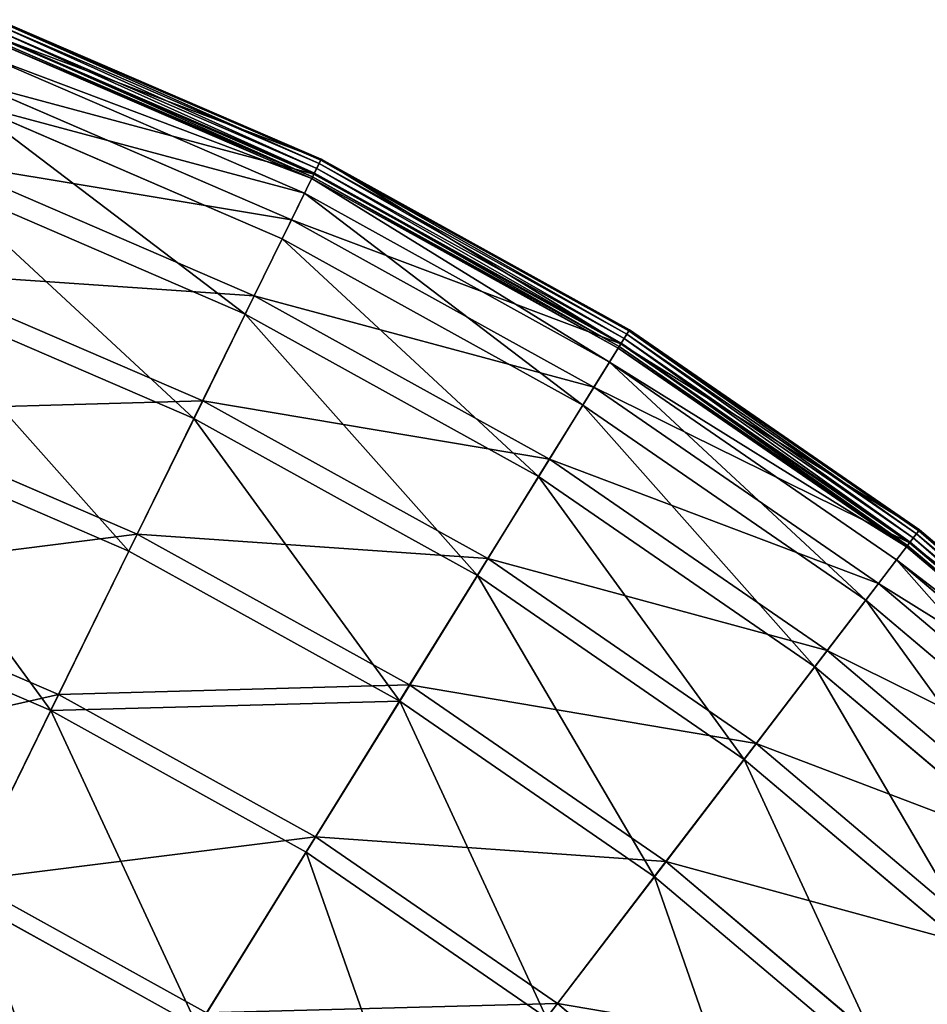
# Model space of a CAD drawing. Extents: x 0 to 1230, y 0 to 270.
# Tile 243 of 245: x 1143 to 1178, y 225 to 262. Entities that reach past the tile are written whole.
import ezdxf

# ---------------------------------------------------------------- set-up
doc = ezdxf.new("R2010")
doc.units = 0
doc.layers.get('0').update_dxf_attribs({"color": 13, "linetype": 'CONTINUOUS'})

# ---------------------------------------------------------------- blocks, each defined once
blk = doc.blocks.new('GROUP_6')
for p, q in [((182.534, 261.776, 0.403), (194.718, 256.522, 0.403)), ((182.399, 261.417, -0.02), (194.548, 256.177, -0.02)), ((194.636, 256.356, 0.044), (182.469, 261.603, 0.044)), ((194.698, 256.482, 0.199), (182.518, 261.735, 0.199)), ((194.362, 255.797, 0.363), (182.251, 261.02, 0.363)), ((182.273, 261.08, 0.165), (194.39, 255.855, 0.165)), ((182.316, 261.194, 13.057), (194.443, 255.963, 13.057)), ((182.328, 261.225, 0.024), (194.458, 255.994, 0.024)), ((194.089, 255.24, 12.977), (182.033, 260.439, 12.977)), ((181.643, 259.395, 25.988), (193.597, 254.239, 25.988)), ((193.248, 253.527, 25.83), (181.364, 258.652, 25.83)), ((180.528, 256.416, 38.668), (192.196, 251.384, 38.668)), ((194.443, 255.963, 13.057), (194.718, 256.522, 0.403)), ((194.636, 256.356, 0.044), (194.548, 256.177, -0.02)), ((194.698, 256.482, 0.199), (194.636, 256.356, 0.044)), ((206.23, 249.941, 0.044), (194.636, 256.356, 0.044)), ((194.718, 256.522, 0.403), (194.698, 256.482, 0.199)), ((206.304, 250.061, 0.199), (194.698, 256.482, 0.199)), ((194.718, 256.522, 0.403), (206.328, 250.098, 0.403)), ((193.597, 254.239, 25.988), (194.443, 255.963, 13.057)), ((194.362, 255.797, 0.363), (194.39, 255.855, 0.165)), ((194.39, 255.855, 0.165), (194.458, 255.994, 0.024)), ((194.39, 255.855, 0.165), (205.936, 249.466, 0.165)), ((194.443, 255.963, 13.057), (206, 249.569, 13.057)), ((194.458, 255.994, 0.024), (194.548, 256.177, -0.02)), ((194.458, 255.994, 0.024), (206.018, 249.598, 0.024)), ((194.548, 256.177, -0.02), (206.126, 249.772, -0.02)), ((191.855, 250.689, 38.433), (180.257, 255.691, 38.433)), ((194.362, 255.797, 0.363), (194.089, 255.24, 12.977)), ((205.903, 249.412, 0.363), (194.362, 255.797, 0.363)), ((194.089, 255.24, 12.977), (193.248, 253.527, 25.83)), ((205.576, 248.884, 12.977), (194.089, 255.24, 12.977)), ((192.196, 251.384, 38.668), (193.597, 254.239, 25.988)), ((193.597, 254.239, 25.988), (204.989, 247.936, 25.988)), ((193.248, 253.527, 25.83), (191.855, 250.689, 38.433)), ((204.571, 247.262, 25.83), (193.248, 253.527, 25.83)), ((178.983, 252.287, 50.977), (190.253, 247.426, 50.977)), ((189.924, 246.755, 50.667), (178.721, 251.587, 50.667)), ((190.253, 247.426, 50.977), (192.196, 251.384, 38.668)), ((192.196, 251.384, 38.668), (203.315, 245.233, 38.668)), ((191.855, 250.689, 38.433), (189.924, 246.755, 50.667)), ((202.907, 244.574, 38.433), (191.855, 250.689, 38.433)), ((206, 249.569, 13.057), (206.328, 250.098, 0.403)), ((206.23, 249.941, 0.044), (206.126, 249.772, -0.02)), ((206.304, 250.061, 0.199), (206.23, 249.941, 0.044)), ((217.14, 242.421, 0.044), (206.23, 249.941, 0.044)), ((206.328, 250.098, 0.403), (206.304, 250.061, 0.199)), ((217.225, 242.533, 0.199), (206.304, 250.061, 0.199)), ((206.328, 250.098, 0.403), (217.252, 242.568, 0.403)), ((204.989, 247.936, 25.988), (206, 249.569, 13.057)), ((205.936, 249.466, 0.165), (206.018, 249.598, 0.024)), ((206, 249.569, 13.057), (216.874, 242.073, 13.057)), ((206.018, 249.598, 0.024), (206.126, 249.772, -0.02)), ((206.018, 249.598, 0.024), (216.895, 242.1, 0.024)), ((206.126, 249.772, -0.02), (217.019, 242.263, -0.02)), ((205.903, 249.412, 0.363), (205.576, 248.884, 12.977)), ((205.903, 249.412, 0.363), (205.936, 249.466, 0.165)), ((216.762, 241.926, 0.363), (205.903, 249.412, 0.363)), ((205.936, 249.466, 0.165), (216.801, 241.977, 0.165)), ((205.576, 248.884, 12.977), (204.571, 247.262, 25.83)), ((216.385, 241.433, 12.977), (205.576, 248.884, 12.977)), ((203.315, 245.233, 38.668), (204.989, 247.936, 25.988)), ((204.989, 247.936, 25.988), (215.708, 240.547, 25.988)), ((187.788, 242.403, 62.794), (190.253, 247.426, 50.977)), ((190.253, 247.426, 50.977), (200.993, 241.484, 50.977)), ((177.021, 247.046, 62.794), (187.788, 242.403, 62.794)), ((204.571, 247.262, 25.83), (202.907, 244.574, 38.433)), ((215.226, 239.917, 25.83), (204.571, 247.262, 25.83)), ((189.924, 246.755, 50.667), (187.473, 241.762, 62.412)), ((200.6, 240.848, 50.667), (189.924, 246.755, 50.667)), ((187.473, 241.762, 62.412), (176.771, 246.378, 62.412)), ((200.993, 241.484, 50.977), (203.315, 245.233, 38.668)), ((203.315, 245.233, 38.668), (213.777, 238.021, 38.668)), ((202.907, 244.574, 38.433), (200.6, 240.848, 50.667)), ((213.307, 237.406, 38.433), (202.907, 244.574, 38.433)), ((216.874, 242.073, 13.057), (217.252, 242.568, 0.403)), ((217.225, 242.533, 0.199), (217.14, 242.421, 0.044)), ((217.252, 242.568, 0.403), (217.225, 242.533, 0.199)), ((227.356, 233.97, 0.199), (217.225, 242.533, 0.199)), ((217.252, 242.568, 0.403), (227.386, 234.003, 0.403)), ((184.823, 236.362, 74.007), (187.788, 242.403, 62.794)), ((187.788, 242.403, 62.794), (198.047, 236.726, 62.794)), ((216.895, 242.1, 0.024), (217.019, 242.263, -0.02)), ((217.14, 242.421, 0.044), (217.019, 242.263, -0.02)), ((217.019, 242.263, -0.02), (227.124, 233.722, -0.02)), ((227.26, 233.868, 0.044), (217.14, 242.421, 0.044)), ((187.473, 241.762, 62.412), (184.527, 235.758, 73.557)), ((197.672, 236.12, 62.412), (187.473, 241.762, 62.412)), ((215.708, 240.547, 25.988), (216.874, 242.073, 13.057)), ((216.762, 241.926, 0.363), (216.385, 241.433, 12.977)), ((216.762, 241.926, 0.363), (216.801, 241.977, 0.165)), ((226.835, 233.412, 0.363), (216.762, 241.926, 0.363)), ((216.801, 241.977, 0.165), (216.895, 242.1, 0.024)), ((216.801, 241.977, 0.165), (226.879, 233.459, 0.165)), ((216.874, 242.073, 13.057), (226.961, 233.548, 13.057)), ((216.895, 242.1, 0.024), (226.985, 233.572, 0.024)), ((198.047, 236.726, 62.794), (200.993, 241.484, 50.977)), ((200.993, 241.484, 50.977), (211.099, 234.518, 50.977)), ((216.385, 241.433, 12.977), (215.226, 239.917, 25.83)), ((226.412, 232.959, 12.977), (216.385, 241.433, 12.977)), ((174.663, 240.744, 74.007), (184.823, 236.362, 74.007)), ((200.6, 240.848, 50.667), (197.672, 236.12, 62.412)), ((210.645, 233.924, 50.667), (200.6, 240.848, 50.667)), ((213.777, 238.021, 38.668), (215.708, 240.547, 25.988)), ((215.708, 240.547, 25.988), (225.651, 232.143, 25.988)), ((184.527, 235.758, 73.557), (174.427, 240.114, 73.557)), ((215.226, 239.917, 25.83), (213.307, 237.406, 38.433)), ((225.11, 231.563, 25.83), (215.226, 239.917, 25.83)), ((211.099, 234.518, 50.977), (213.777, 238.021, 38.668)), ((213.777, 238.021, 38.668), (223.482, 229.818, 38.668)), ((213.307, 237.406, 38.433), (210.645, 233.924, 50.667)), ((222.953, 229.252, 38.433), (213.307, 237.406, 38.433)), ((194.505, 231.006, 74.007), (198.047, 236.726, 62.794)), ((198.047, 236.726, 62.794), (207.701, 230.072, 62.794)), ((181.388, 229.363, 84.507), (184.823, 236.362, 74.007)), ((184.823, 236.362, 74.007), (194.505, 231.006, 74.007)), ((197.672, 236.12, 62.412), (194.151, 230.434, 73.557)), ((207.268, 229.505, 62.412), (197.672, 236.12, 62.412)), ((184.527, 235.758, 73.557), (181.113, 228.802, 83.993)), ((194.151, 230.434, 73.557), (184.527, 235.758, 73.557)), ((207.701, 230.072, 62.794), (211.099, 234.518, 50.977)), ((211.099, 234.518, 50.977), (220.474, 226.594, 50.977)), ((210.645, 233.924, 50.667), (207.268, 229.505, 62.412)), ((219.964, 226.048, 50.667), (210.645, 233.924, 50.667)), ((190.4, 224.377, 84.507), (194.505, 231.006, 74.007)), ((194.505, 231.006, 74.007), (203.615, 224.726, 74.007)), ((194.151, 230.434, 73.557), (190.071, 223.845, 83.993)), ((203.207, 224.191, 73.557), (194.151, 230.434, 73.557)), ((203.615, 224.726, 74.007), (207.701, 230.072, 62.794)), ((207.701, 230.072, 62.794), (216.656, 222.503, 62.794)), ((207.268, 229.505, 62.412), (203.207, 224.191, 73.557)), ((216.169, 221.981, 62.412), (207.268, 229.505, 62.412)), ((181.388, 229.363, 84.507), (190.4, 224.377, 84.507)), ((190.071, 223.845, 83.993), (181.113, 228.802, 83.993)), ((198.88, 218.531, 84.507), (203.615, 224.726, 74.007)), ((203.615, 224.726, 74.007), (212.066, 217.583, 74.007))]:
    blk.add_line(p, q)
mesh = blk.add_polyface()
corners = [(182.316, 261.194, 13.057), (194.718, 256.522, 0.403), (182.534, 261.776, 0.403), (194.443, 255.963, 13.057)]
mesh.append_faces([[corners[k] for k in face] for face in [(0, 1, 2), (1, 0, 3)]], dxfattribs={"vtx0": -1})
mesh = blk.add_polyface()
corners = [(182.534, 261.776, 0.403), (194.698, 256.482, 0.199), (182.518, 261.735, 0.199), (194.718, 256.522, 0.403)]
mesh.append_faces([[corners[k] for k in face] for face in [(0, 1, 2), (1, 0, 3)]], dxfattribs={"vtx0": -1})
mesh = blk.add_polyface()
corners = [(182.399, 261.417, -0.02), (194.458, 255.994, 0.024), (182.328, 261.225, 0.024), (194.548, 256.177, -0.02)]
mesh.append_faces([[corners[k] for k in face] for face in [(0, 1, 2), (1, 0, 3)]], dxfattribs={"vtx0": -1})
mesh = blk.add_polyface()
corners = [(182.469, 261.603, 0.044), (194.548, 256.177, -0.02), (182.399, 261.417, -0.02), (194.636, 256.356, 0.044)]
mesh.append_faces([[corners[k] for k in face] for face in [(0, 1, 2), (1, 0, 3)]], dxfattribs={"vtx0": -1})
mesh = blk.add_polyface()
corners = [(182.518, 261.735, 0.199), (194.636, 256.356, 0.044), (182.469, 261.603, 0.044), (194.698, 256.482, 0.199)]
mesh.append_faces([[corners[k] for k in face] for face in [(0, 1, 2), (1, 0, 3)]], dxfattribs={"vtx0": -1})
mesh = blk.add_polyface()
corners = [(181.643, 259.395, 25.988), (194.443, 255.963, 13.057), (182.316, 261.194, 13.057), (193.597, 254.239, 25.988)]
mesh.append_faces([[corners[k] for k in face] for face in [(0, 1, 2), (1, 0, 3)]], dxfattribs={"vtx0": -1})
mesh = blk.add_polyface()
corners = [(194.362, 255.797, 0.363), (182.033, 260.439, 12.977), (182.251, 261.02, 0.363), (194.089, 255.24, 12.977)]
mesh.append_faces([[corners[k] for k in face] for face in [(0, 1, 2), (1, 0, 3)]], dxfattribs={"vtx0": -1})
mesh = blk.add_polyface()
corners = [(194.39, 255.855, 0.165), (182.251, 261.02, 0.363), (182.273, 261.08, 0.165), (194.362, 255.797, 0.363)]
mesh.append_faces([[corners[k] for k in face] for face in [(0, 1, 2), (1, 0, 3)]], dxfattribs={"vtx0": -1})
mesh = blk.add_polyface()
corners = [(182.328, 261.225, 0.024), (194.39, 255.855, 0.165), (182.273, 261.08, 0.165), (194.458, 255.994, 0.024)]
mesh.append_faces([[corners[k] for k in face] for face in [(0, 1, 2), (1, 0, 3)]], dxfattribs={"vtx0": -1})
mesh = blk.add_polyface()
corners = [(194.089, 255.24, 12.977), (181.364, 258.652, 25.83), (182.033, 260.439, 12.977), (193.248, 253.527, 25.83)]
mesh.append_faces([[corners[k] for k in face] for face in [(0, 1, 2), (1, 0, 3)]], dxfattribs={"vtx0": -1})
mesh = blk.add_polyface()
corners = [(180.528, 256.416, 38.668), (193.597, 254.239, 25.988), (181.643, 259.395, 25.988), (192.196, 251.384, 38.668)]
mesh.append_faces([[corners[k] for k in face] for face in [(0, 1, 2), (1, 0, 3)]], dxfattribs={"vtx0": -1})
mesh = blk.add_polyface()
corners = [(191.855, 250.689, 38.433), (181.364, 258.652, 25.83), (193.248, 253.527, 25.83), (180.257, 255.691, 38.433)]
mesh.append_faces([[corners[k] for k in face] for face in [(0, 1, 2), (1, 0, 3)]], dxfattribs={"vtx0": -1})
mesh = blk.add_polyface()
corners = [(178.983, 252.287, 50.977), (192.196, 251.384, 38.668), (180.528, 256.416, 38.668), (190.253, 247.426, 50.977)]
mesh.append_faces([[corners[k] for k in face] for face in [(0, 1, 2), (1, 0, 3)]], dxfattribs={"vtx0": -1})
mesh = blk.add_polyface()
corners = [(194.718, 256.522, 0.403), (206, 249.569, 13.057), (206.328, 250.098, 0.403), (194.443, 255.963, 13.057)]
mesh.append_faces([[corners[k] for k in face] for face in [(0, 1, 2), (1, 0, 3)]], dxfattribs={"vtx0": -1})
mesh = blk.add_polyface()
corners = [(194.636, 256.356, 0.044), (206.126, 249.772, -0.02), (194.548, 256.177, -0.02), (206.23, 249.941, 0.044)]
mesh.append_faces([[corners[k] for k in face] for face in [(0, 1, 2), (1, 0, 3)]], dxfattribs={"vtx0": -1})
mesh = blk.add_polyface()
corners = [(194.698, 256.482, 0.199), (206.23, 249.941, 0.044), (194.636, 256.356, 0.044), (206.304, 250.061, 0.199)]
mesh.append_faces([[corners[k] for k in face] for face in [(0, 1, 2), (1, 0, 3)]], dxfattribs={"vtx0": -1})
mesh = blk.add_polyface()
corners = [(194.698, 256.482, 0.199), (206.328, 250.098, 0.403), (206.304, 250.061, 0.199), (194.718, 256.522, 0.403)]
mesh.append_faces([[corners[k] for k in face] for face in [(0, 1, 2), (1, 0, 3)]], dxfattribs={"vtx0": -1})
mesh = blk.add_polyface()
corners = [(193.597, 254.239, 25.988), (206, 249.569, 13.057), (194.443, 255.963, 13.057), (204.989, 247.936, 25.988)]
mesh.append_faces([[corners[k] for k in face] for face in [(0, 1, 2), (1, 0, 3)]], dxfattribs={"vtx0": -1})
mesh = blk.add_polyface()
corners = [(205.903, 249.412, 0.363), (194.39, 255.855, 0.165), (205.936, 249.466, 0.165), (194.362, 255.797, 0.363)]
mesh.append_faces([[corners[k] for k in face] for face in [(0, 1, 2), (1, 0, 3)]], dxfattribs={"vtx0": -1})
mesh = blk.add_polyface()
corners = [(194.458, 255.994, 0.024), (205.936, 249.466, 0.165), (194.39, 255.855, 0.165), (206.018, 249.598, 0.024)]
mesh.append_faces([[corners[k] for k in face] for face in [(0, 1, 2), (1, 0, 3)]], dxfattribs={"vtx0": -1})
mesh = blk.add_polyface()
corners = [(194.548, 256.177, -0.02), (206.018, 249.598, 0.024), (194.458, 255.994, 0.024), (206.126, 249.772, -0.02)]
mesh.append_faces([[corners[k] for k in face] for face in [(0, 1, 2), (1, 0, 3)]], dxfattribs={"vtx0": -1})
mesh = blk.add_polyface()
corners = [(189.924, 246.755, 50.667), (180.257, 255.691, 38.433), (191.855, 250.689, 38.433), (178.721, 251.587, 50.667)]
mesh.append_faces([[corners[k] for k in face] for face in [(0, 1, 2), (1, 0, 3)]], dxfattribs={"vtx0": -1})
mesh = blk.add_polyface()
corners = [(205.576, 248.884, 12.977), (194.362, 255.797, 0.363), (205.903, 249.412, 0.363), (194.089, 255.24, 12.977)]
mesh.append_faces([[corners[k] for k in face] for face in [(0, 1, 2), (1, 0, 3)]], dxfattribs={"vtx0": -1})
mesh = blk.add_polyface()
corners = [(204.571, 247.262, 25.83), (194.089, 255.24, 12.977), (205.576, 248.884, 12.977), (193.248, 253.527, 25.83)]
mesh.append_faces([[corners[k] for k in face] for face in [(0, 1, 2), (1, 0, 3)]], dxfattribs={"vtx0": -1})
mesh = blk.add_polyface()
corners = [(192.196, 251.384, 38.668), (204.989, 247.936, 25.988), (193.597, 254.239, 25.988), (203.315, 245.233, 38.668)]
mesh.append_faces([[corners[k] for k in face] for face in [(0, 1, 2), (1, 0, 3)]], dxfattribs={"vtx0": -1})
mesh = blk.add_polyface()
corners = [(202.907, 244.574, 38.433), (193.248, 253.527, 25.83), (204.571, 247.262, 25.83), (191.855, 250.689, 38.433)]
mesh.append_faces([[corners[k] for k in face] for face in [(0, 1, 2), (1, 0, 3)]], dxfattribs={"vtx0": -1})
mesh = blk.add_polyface()
corners = [(177.021, 247.046, 62.794), (190.253, 247.426, 50.977), (178.983, 252.287, 50.977), (187.788, 242.403, 62.794)]
mesh.append_faces([[corners[k] for k in face] for face in [(0, 1, 2), (1, 0, 3)]], dxfattribs={"vtx0": -1})
mesh = blk.add_polyface()
corners = [(187.473, 241.762, 62.412), (178.721, 251.587, 50.667), (189.924, 246.755, 50.667), (176.771, 246.378, 62.412)]
mesh.append_faces([[corners[k] for k in face] for face in [(0, 1, 2), (1, 0, 3)]], dxfattribs={"vtx0": -1})
mesh = blk.add_polyface()
corners = [(190.253, 247.426, 50.977), (203.315, 245.233, 38.668), (192.196, 251.384, 38.668), (200.993, 241.484, 50.977)]
mesh.append_faces([[corners[k] for k in face] for face in [(0, 1, 2), (1, 0, 3)]], dxfattribs={"vtx0": -1})
mesh = blk.add_polyface()
corners = [(200.6, 240.848, 50.667), (191.855, 250.689, 38.433), (202.907, 244.574, 38.433), (189.924, 246.755, 50.667)]
mesh.append_faces([[corners[k] for k in face] for face in [(0, 1, 2), (1, 0, 3)]], dxfattribs={"vtx0": -1})
mesh = blk.add_polyface()
corners = [(206, 249.569, 13.057), (217.252, 242.568, 0.403), (206.328, 250.098, 0.403), (216.874, 242.073, 13.057)]
mesh.append_faces([[corners[k] for k in face] for face in [(0, 1, 2), (1, 0, 3)]], dxfattribs={"vtx0": -1})
mesh = blk.add_polyface()
corners = [(206.23, 249.941, 0.044), (217.019, 242.263, -0.02), (206.126, 249.772, -0.02), (217.14, 242.421, 0.044)]
mesh.append_faces([[corners[k] for k in face] for face in [(0, 1, 2), (1, 0, 3)]], dxfattribs={"vtx0": -1})
mesh = blk.add_polyface()
corners = [(206.304, 250.061, 0.199), (217.14, 242.421, 0.044), (206.23, 249.941, 0.044), (217.225, 242.533, 0.199)]
mesh.append_faces([[corners[k] for k in face] for face in [(0, 1, 2), (1, 0, 3)]], dxfattribs={"vtx0": -1})
mesh = blk.add_polyface()
corners = [(206.328, 250.098, 0.403), (217.225, 242.533, 0.199), (206.304, 250.061, 0.199), (217.252, 242.568, 0.403)]
mesh.append_faces([[corners[k] for k in face] for face in [(0, 1, 2), (1, 0, 3)]], dxfattribs={"vtx0": -1})
mesh = blk.add_polyface()
corners = [(204.989, 247.936, 25.988), (216.874, 242.073, 13.057), (206, 249.569, 13.057), (215.708, 240.547, 25.988)]
mesh.append_faces([[corners[k] for k in face] for face in [(0, 1, 2), (1, 0, 3)]], dxfattribs={"vtx0": -1})
mesh = blk.add_polyface()
corners = [(206.018, 249.598, 0.024), (216.801, 241.977, 0.165), (205.936, 249.466, 0.165), (216.895, 242.1, 0.024)]
mesh.append_faces([[corners[k] for k in face] for face in [(0, 1, 2), (1, 0, 3)]], dxfattribs={"vtx0": -1})
mesh = blk.add_polyface()
corners = [(206.126, 249.772, -0.02), (216.895, 242.1, 0.024), (206.018, 249.598, 0.024), (217.019, 242.263, -0.02)]
mesh.append_faces([[corners[k] for k in face] for face in [(0, 1, 2), (1, 0, 3)]], dxfattribs={"vtx0": -1})
mesh = blk.add_polyface()
corners = [(216.762, 241.926, 0.363), (205.576, 248.884, 12.977), (205.903, 249.412, 0.363), (216.385, 241.433, 12.977)]
mesh.append_faces([[corners[k] for k in face] for face in [(0, 1, 2), (1, 0, 3)]], dxfattribs={"vtx0": -1})
mesh = blk.add_polyface()
corners = [(216.801, 241.977, 0.165), (205.903, 249.412, 0.363), (205.936, 249.466, 0.165), (216.762, 241.926, 0.363)]
mesh.append_faces([[corners[k] for k in face] for face in [(0, 1, 2), (1, 0, 3)]], dxfattribs={"vtx0": -1})
mesh = blk.add_polyface()
corners = [(215.226, 239.917, 25.83), (205.576, 248.884, 12.977), (216.385, 241.433, 12.977), (204.571, 247.262, 25.83)]
mesh.append_faces([[corners[k] for k in face] for face in [(0, 1, 2), (1, 0, 3)]], dxfattribs={"vtx0": -1})
mesh = blk.add_polyface()
corners = [(203.315, 245.233, 38.668), (215.708, 240.547, 25.988), (204.989, 247.936, 25.988), (213.777, 238.021, 38.668)]
mesh.append_faces([[corners[k] for k in face] for face in [(0, 1, 2), (1, 0, 3)]], dxfattribs={"vtx0": -1})
mesh = blk.add_polyface()
corners = [(187.788, 242.403, 62.794), (200.993, 241.484, 50.977), (190.253, 247.426, 50.977), (198.047, 236.726, 62.794)]
mesh.append_faces([[corners[k] for k in face] for face in [(0, 1, 2), (1, 0, 3)]], dxfattribs={"vtx0": -1})
mesh = blk.add_polyface()
corners = [(174.663, 240.744, 74.007), (187.788, 242.403, 62.794), (177.021, 247.046, 62.794), (184.823, 236.362, 74.007)]
mesh.append_faces([[corners[k] for k in face] for face in [(0, 1, 2), (1, 0, 3)]], dxfattribs={"vtx0": -1})
mesh = blk.add_polyface()
corners = [(213.307, 237.406, 38.433), (204.571, 247.262, 25.83), (215.226, 239.917, 25.83), (202.907, 244.574, 38.433)]
mesh.append_faces([[corners[k] for k in face] for face in [(0, 1, 2), (1, 0, 3)]], dxfattribs={"vtx0": -1})
mesh = blk.add_polyface()
corners = [(197.672, 236.12, 62.412), (189.924, 246.755, 50.667), (200.6, 240.848, 50.667), (187.473, 241.762, 62.412)]
mesh.append_faces([[corners[k] for k in face] for face in [(0, 1, 2), (1, 0, 3)]], dxfattribs={"vtx0": -1})
mesh = blk.add_polyface()
corners = [(184.527, 235.758, 73.557), (176.771, 246.378, 62.412), (187.473, 241.762, 62.412), (174.427, 240.114, 73.557)]
mesh.append_faces([[corners[k] for k in face] for face in [(0, 1, 2), (1, 0, 3)]], dxfattribs={"vtx0": -1})
mesh = blk.add_polyface()
corners = [(200.993, 241.484, 50.977), (213.777, 238.021, 38.668), (203.315, 245.233, 38.668), (211.099, 234.518, 50.977)]
mesh.append_faces([[corners[k] for k in face] for face in [(0, 1, 2), (1, 0, 3)]], dxfattribs={"vtx0": -1})
mesh = blk.add_polyface()
corners = [(210.645, 233.924, 50.667), (202.907, 244.574, 38.433), (213.307, 237.406, 38.433), (200.6, 240.848, 50.667)]
mesh.append_faces([[corners[k] for k in face] for face in [(0, 1, 2), (1, 0, 3)]], dxfattribs={"vtx0": -1})
mesh = blk.add_polyface()
corners = [(216.874, 242.073, 13.057), (227.386, 234.003, 0.403), (217.252, 242.568, 0.403), (226.961, 233.548, 13.057)]
mesh.append_faces([[corners[k] for k in face] for face in [(0, 1, 2), (1, 0, 3)]], dxfattribs={"vtx0": -1})
mesh = blk.add_polyface()
corners = [(217.225, 242.533, 0.199), (227.26, 233.868, 0.044), (217.14, 242.421, 0.044), (227.356, 233.97, 0.199)]
mesh.append_faces([[corners[k] for k in face] for face in [(0, 1, 2), (1, 0, 3)]], dxfattribs={"vtx0": -1})
mesh = blk.add_polyface()
corners = [(217.252, 242.568, 0.403), (227.356, 233.97, 0.199), (217.225, 242.533, 0.199), (227.386, 234.003, 0.403)]
mesh.append_faces([[corners[k] for k in face] for face in [(0, 1, 2), (1, 0, 3)]], dxfattribs={"vtx0": -1})
mesh = blk.add_polyface()
corners = [(184.823, 236.362, 74.007), (198.047, 236.726, 62.794), (187.788, 242.403, 62.794), (194.505, 231.006, 74.007)]
mesh.append_faces([[corners[k] for k in face] for face in [(0, 1, 2), (1, 0, 3)]], dxfattribs={"vtx0": -1})
mesh = blk.add_polyface()
corners = [(217.019, 242.263, -0.02), (226.985, 233.572, 0.024), (216.895, 242.1, 0.024), (227.124, 233.722, -0.02)]
mesh.append_faces([[corners[k] for k in face] for face in [(0, 1, 2), (1, 0, 3)]], dxfattribs={"vtx0": -1})
mesh = blk.add_polyface()
corners = [(217.14, 242.421, 0.044), (227.124, 233.722, -0.02), (217.019, 242.263, -0.02), (227.26, 233.868, 0.044)]
mesh.append_faces([[corners[k] for k in face] for face in [(0, 1, 2), (1, 0, 3)]], dxfattribs={"vtx0": -1})
mesh = blk.add_polyface()
corners = [(197.672, 236.12, 62.412), (184.527, 235.758, 73.557), (187.473, 241.762, 62.412), (194.151, 230.434, 73.557)]
mesh.append_faces([[corners[k] for k in face] for face in [(0, 1, 2), (1, 0, 3)]], dxfattribs={"vtx0": -1})
mesh = blk.add_polyface()
corners = [(215.708, 240.547, 25.988), (226.961, 233.548, 13.057), (216.874, 242.073, 13.057), (225.651, 232.143, 25.988)]
mesh.append_faces([[corners[k] for k in face] for face in [(0, 1, 2), (1, 0, 3)]], dxfattribs={"vtx0": -1})
mesh = blk.add_polyface()
corners = [(226.835, 233.412, 0.363), (216.385, 241.433, 12.977), (216.762, 241.926, 0.363), (226.412, 232.959, 12.977)]
mesh.append_faces([[corners[k] for k in face] for face in [(0, 1, 2), (1, 0, 3)]], dxfattribs={"vtx0": -1})
mesh = blk.add_polyface()
corners = [(226.835, 233.412, 0.363), (216.801, 241.977, 0.165), (226.879, 233.459, 0.165), (216.762, 241.926, 0.363)]
mesh.append_faces([[corners[k] for k in face] for face in [(0, 1, 2), (1, 0, 3)]], dxfattribs={"vtx0": -1})
mesh = blk.add_polyface()
corners = [(216.895, 242.1, 0.024), (226.879, 233.459, 0.165), (216.801, 241.977, 0.165), (226.985, 233.572, 0.024)]
mesh.append_faces([[corners[k] for k in face] for face in [(0, 1, 2), (1, 0, 3)]], dxfattribs={"vtx0": -1})
mesh = blk.add_polyface()
corners = [(198.047, 236.726, 62.794), (211.099, 234.518, 50.977), (200.993, 241.484, 50.977), (207.701, 230.072, 62.794)]
mesh.append_faces([[corners[k] for k in face] for face in [(0, 1, 2), (1, 0, 3)]], dxfattribs={"vtx0": -1})
mesh = blk.add_polyface()
corners = [(225.11, 231.563, 25.83), (216.385, 241.433, 12.977), (226.412, 232.959, 12.977), (215.226, 239.917, 25.83)]
mesh.append_faces([[corners[k] for k in face] for face in [(0, 1, 2), (1, 0, 3)]], dxfattribs={"vtx0": -1})
mesh = blk.add_polyface()
corners = [(171.93, 233.442, 84.507), (184.823, 236.362, 74.007), (174.663, 240.744, 74.007), (181.388, 229.363, 84.507)]
mesh.append_faces([[corners[k] for k in face] for face in [(0, 1, 2), (1, 0, 3)]], dxfattribs={"vtx0": -1})
mesh = blk.add_polyface()
corners = [(207.268, 229.505, 62.412), (200.6, 240.848, 50.667), (210.645, 233.924, 50.667), (197.672, 236.12, 62.412)]
mesh.append_faces([[corners[k] for k in face] for face in [(0, 1, 2), (1, 0, 3)]], dxfattribs={"vtx0": -1})
mesh = blk.add_polyface()
corners = [(213.777, 238.021, 38.668), (225.651, 232.143, 25.988), (215.708, 240.547, 25.988), (223.482, 229.818, 38.668)]
mesh.append_faces([[corners[k] for k in face] for face in [(0, 1, 2), (1, 0, 3)]], dxfattribs={"vtx0": -1})
mesh = blk.add_polyface()
corners = [(181.113, 228.802, 83.993), (174.427, 240.114, 73.557), (184.527, 235.758, 73.557), (171.711, 232.857, 83.993)]
mesh.append_faces([[corners[k] for k in face] for face in [(0, 1, 2), (1, 0, 3)]], dxfattribs={"vtx0": -1})
mesh = blk.add_polyface()
corners = [(222.953, 229.252, 38.433), (215.226, 239.917, 25.83), (225.11, 231.563, 25.83), (213.307, 237.406, 38.433)]
mesh.append_faces([[corners[k] for k in face] for face in [(0, 1, 2), (1, 0, 3)]], dxfattribs={"vtx0": -1})
mesh = blk.add_polyface()
corners = [(211.099, 234.518, 50.977), (223.482, 229.818, 38.668), (213.777, 238.021, 38.668), (220.474, 226.594, 50.977)]
mesh.append_faces([[corners[k] for k in face] for face in [(0, 1, 2), (1, 0, 3)]], dxfattribs={"vtx0": -1})
mesh = blk.add_polyface()
corners = [(219.964, 226.048, 50.667), (213.307, 237.406, 38.433), (222.953, 229.252, 38.433), (210.645, 233.924, 50.667)]
mesh.append_faces([[corners[k] for k in face] for face in [(0, 1, 2), (1, 0, 3)]], dxfattribs={"vtx0": -1})
mesh = blk.add_polyface()
corners = [(194.505, 231.006, 74.007), (207.701, 230.072, 62.794), (198.047, 236.726, 62.794), (203.615, 224.726, 74.007)]
mesh.append_faces([[corners[k] for k in face] for face in [(0, 1, 2), (1, 0, 3)]], dxfattribs={"vtx0": -1})
mesh = blk.add_polyface()
corners = [(181.388, 229.363, 84.507), (194.505, 231.006, 74.007), (184.823, 236.362, 74.007), (190.4, 224.377, 84.507)]
mesh.append_faces([[corners[k] for k in face] for face in [(0, 1, 2), (1, 0, 3)]], dxfattribs={"vtx0": -1})
mesh = blk.add_polyface()
corners = [(203.207, 224.191, 73.557), (197.672, 236.12, 62.412), (207.268, 229.505, 62.412), (194.151, 230.434, 73.557)]
mesh.append_faces([[corners[k] for k in face] for face in [(0, 1, 2), (1, 0, 3)]], dxfattribs={"vtx0": -1})
mesh = blk.add_polyface()
corners = [(190.071, 223.845, 83.993), (184.527, 235.758, 73.557), (194.151, 230.434, 73.557), (181.113, 228.802, 83.993)]
mesh.append_faces([[corners[k] for k in face] for face in [(0, 1, 2), (1, 0, 3)]], dxfattribs={"vtx0": -1})
mesh = blk.add_polyface()
corners = [(207.701, 230.072, 62.794), (220.474, 226.594, 50.977), (211.099, 234.518, 50.977), (216.656, 222.503, 62.794)]
mesh.append_faces([[corners[k] for k in face] for face in [(0, 1, 2), (1, 0, 3)]], dxfattribs={"vtx0": -1})
mesh = blk.add_polyface()
corners = [(216.169, 221.981, 62.412), (210.645, 233.924, 50.667), (219.964, 226.048, 50.667), (207.268, 229.505, 62.412)]
mesh.append_faces([[corners[k] for k in face] for face in [(0, 1, 2), (1, 0, 3)]], dxfattribs={"vtx0": -1})
mesh = blk.add_polyface()
corners = [(190.4, 224.377, 84.507), (203.615, 224.726, 74.007), (194.505, 231.006, 74.007), (198.88, 218.531, 84.507)]
mesh.append_faces([[corners[k] for k in face] for face in [(0, 1, 2), (1, 0, 3)]], dxfattribs={"vtx0": -1})
mesh = blk.add_polyface()
corners = [(198.501, 218.035, 83.993), (194.151, 230.434, 73.557), (203.207, 224.191, 73.557), (190.071, 223.845, 83.993)]
mesh.append_faces([[corners[k] for k in face] for face in [(0, 1, 2), (1, 0, 3)]], dxfattribs={"vtx0": -1})
mesh = blk.add_polyface()
corners = [(203.615, 224.726, 74.007), (216.656, 222.503, 62.794), (207.701, 230.072, 62.794), (212.066, 217.583, 74.007)]
mesh.append_faces([[corners[k] for k in face] for face in [(0, 1, 2), (1, 0, 3)]], dxfattribs={"vtx0": -1})
mesh = blk.add_polyface()
corners = [(211.607, 217.092, 73.557), (207.268, 229.505, 62.412), (216.169, 221.981, 62.412), (203.207, 224.191, 73.557)]
mesh.append_faces([[corners[k] for k in face] for face in [(0, 1, 2), (1, 0, 3)]], dxfattribs={"vtx0": -1})
mesh = blk.add_polyface()
corners = [(185.773, 216.904, 94.193), (181.388, 229.363, 84.507), (177.515, 221.473, 94.193), (190.4, 224.377, 84.507)]
mesh.append_faces([[corners[k] for k in face] for face in [(0, 1, 2), (1, 0, 3)]], dxfattribs={"vtx0": -1})
mesh = blk.add_polyface()
corners = [(181.113, 228.802, 83.993), (185.472, 216.418, 93.62), (177.263, 220.96, 93.62), (190.071, 223.845, 83.993)]
mesh.append_faces([[corners[k] for k in face] for face in [(0, 1, 2), (1, 0, 3)]], dxfattribs={"vtx0": -1})
mesh = blk.add_polyface()
corners = [(229.026, 217.79, 50.977), (216.656, 222.503, 62.794), (224.826, 214.093, 62.794), (220.474, 226.594, 50.977)]
mesh.append_faces([[corners[k] for k in face] for face in [(0, 1, 2), (1, 0, 3)]], dxfattribs={"vtx0": -1})
mesh = blk.add_polyface()
corners = [(216.169, 221.981, 62.412), (228.465, 217.297, 50.667), (224.291, 213.622, 62.412), (219.964, 226.048, 50.667)]
mesh.append_faces([[corners[k] for k in face] for face in [(0, 1, 2), (1, 0, 3)]], dxfattribs={"vtx0": -1})
mesh = blk.add_polyface()
corners = [(198.88, 218.531, 84.507), (212.066, 217.583, 74.007), (203.615, 224.726, 74.007), (206.747, 211.883, 84.507)]
mesh.append_faces([[corners[k] for k in face] for face in [(0, 1, 2), (1, 0, 3)]], dxfattribs={"vtx0": -1})
blk = doc.blocks.new('COMPONENT_3')
blk.add_blockref('GROUP_6', (0, 0))
blk = doc.blocks.new('GROUP_25')
blk.add_blockref('COMPONENT_3', (959.98, -0.02, 0.02))

msp = doc.modelspace()

# ---------------------------------------------------------------- block references
msp.add_blockref('GROUP_25', (0, 0))

doc.saveas('drawing.dxf')
